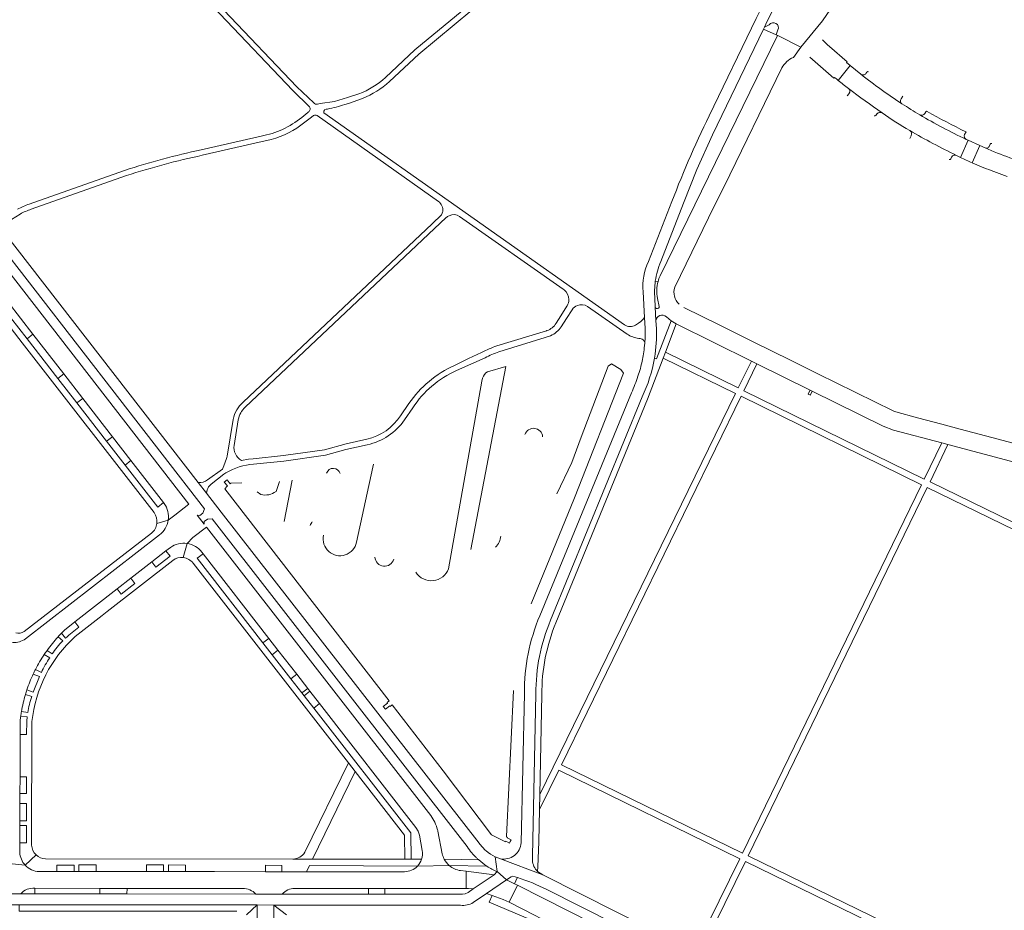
# Model space of a CAD drawing. Header units: metres. Extents: x 166325 to 190320, y 381923 to 404576.
# Tile 99 of 256: x 171529 to 171793, y 385878 to 386117. Entities that reach past the tile are written whole.
import ezdxf

# ---------------------------------------------------------------- set-up
doc = ezdxf.new("R2010")
doc.units = ezdxf.units.M
for name, color, linetype, lineweight in [('B-WE-OG-WATER_MEER-GV', 8, 'Continuous', 18), ('B-WE-VH-VERHARDING_ASFALT-GV', 8, 'Continuous', 18), ('B-WE-VH-VERHARDING_BETON-GV', 8, 'Continuous', 18), ('B-WE-VH-VERHARDING_BETONSTRAATSTEEN-GV', 8, 'Continuous', 18), ('B-WE-VH-VERHARDING_HALFVERHARDING-GV', 8, 'Continuous', 18)]:
    doc.layers.add(name, color=color, linetype=linetype, lineweight=lineweight)

msp = doc.modelspace()

# ---------------------------------------------------------------- linework, layer by layer
at = {"layer": 'B-WE-OG-WATER_MEER-GV', "flags": 128}
for points in [[(171650.05, 385975.107), (171659.461, 386024.307), (171654.535, 386022.874)], [(171666.287, 385960.45), (171677.911, 385988.984), (171691.061, 386022.458), (171690.371, 386023.436), (171687.845, 386025.033), (171686.914, 386024.338), (171679.699, 386005.241), (171677.146, 385998.483), (171673.101, 385990.02)], [(171653.172, 386021.182), (171653.029, 386020.377), (171644.064, 385969.936)], [(171623.859, 385998.033), (171623.678, 385997.202), (171619.304, 385977.023)], [(171588.457, 385992.98), (171585.479, 385992.885), (171585.345, 385992.778), (171584.552, 385993.838), (171583.753, 385993.221), (171584.589, 385992.19), (171584.494, 385992.12), (171583.915, 385991.41), (171628.101, 385934.381), (171627.512, 385933.961), (171627.589, 385933.829), (171626.456, 385932.933), (171627.085, 385932.151), (171628.214, 385933.07), (171628.314, 385932.926), (171628.894, 385933.358), (171642.623, 385915.639), (171655.611, 385898.403), (171659.314, 385896.537), (171659.395, 385896.685), (171660.41, 385896.182), (171660.636, 385896.642), (171660.851, 385897.082), (171659.827, 385897.582), (171659.892, 385897.724), (171659.624, 385897.837), (171659.656, 385897.997), (171661.454, 385937.231)], [(171598.593, 385993.341), (171598.429, 385992.87), (171597.66, 385990.666)], [(171599.865, 385982.642), (171602.046, 385993.755)], [(171593.609, 385989.883), (171592.561, 385990.589)]]:
    msp.add_lwpolyline(points, dxfattribs=at)
at = {"layer": 'B-WE-OG-WATER_MEER-GV'}
for points in [[(171654.535, 386022.874, 0.1860502), (171653.172, 386021.182)], [(171669.319, 386005.406, 0.8196692), (171664.558, 386005.988)], [(171614.869, 385995.486, 0.7522392), (171611.269, 385995.606)], [(171597.66, 385990.666, -0.2258286), (171593.609, 385989.883)], [(171607.407, 385982.552, 0.0334394), (171606.832, 385981.552)], [(171619.304, 385977.023, -1.0037666), (171610.427, 385978.918)], [(171658.103, 385978.703, -0.160005), (171656.674, 385975.708)], [(171629.299, 385972.513, -0.8668291), (171624.257, 385973.05)], [(171644.064, 385969.936, -0.6198726), (171635.23, 385968.986)]]:
    msp.add_lwpolyline(points, format="xyb", dxfattribs=at)
at = {"layer": 'B-WE-VH-VERHARDING_ASFALT-GV', "flags": 128}
for points in [[(171701.112, 386052.47), (171707.149, 386068.215), (171710.788, 386077.21), (171714.971, 386086.577), (171728.738, 386114.971), (171728.996, 386115.504), (171729.357, 386116.317), (171732.172, 386122.085), (171730.056, 386124.706), (171728.28, 386121.037), (171727.793, 386119.995), (171726.729, 386117.831), (171714.07, 386091.676)], [(171703.453, 386067.014), (171697.799, 386052.476)], [(171582.95, 385985.12), (171579.006, 385990.205), (171576.733, 385993.134), (171524.073, 386061.024), (171521.923, 386063.795), (171519.418, 386062.154), (171519.007, 386060.807), (171518.235, 386060.225), (171517.538, 386060.322), (171519.389, 386057.935), (171519.485, 386058.623), (171520.491, 386059.368), (171521.49, 386059.463), (171578.403, 385986.019), (171577.953, 385984.861), (171577.161, 385984.237), (171576.487, 385984.316), (171578.327, 385981.944), (171578.389, 385982.607), (171579.273, 385983.28), (171580.515, 385983.361), (171649.012, 385895.301)], [(171696.375, 386044.364), (171696.733, 386037.422), (171696.92, 386034.514), (171696.923, 386034.186), (171696.925, 386033.858)], [(171699.895, 386034.524), (171699.795, 386036.536), (171699.61, 386040.29), (171699.499, 386042.531)], [(171693.194, 386017.232), (171668.584, 385957.308)], [(171652.266, 385896.145), (171582.95, 385985.12)], [(171664.409, 385936.429), (171663.523, 385896.294)], [(171651.928, 385891.889), (171652.057, 385891.774), (171652.187, 385891.66)], [(171669.426, 385887.679), (171657.971, 385891.966), (171657.329, 385892.182), (171656.53, 385892.505), (171657.129, 385888.526), (171659.639, 385886.332), (171660.829, 385887.146), (171661.353, 385887.253), (171662.562, 385886.9)], [(171657.129, 385888.526), (171656.53, 385892.505)], [(171657.971, 385891.966), (171669.426, 385887.679), (171667.991, 385888.57)], [(171654.26, 385882.652), (171659.639, 385886.332), (171657.129, 385888.526), (171656.288, 385887.668), (171650.66, 385883.845), (171649.334, 385882.944), (171648.541, 385882.56), (171647.79, 385882.455), (171626.909, 385882.471), (171622.521, 385882.475), (171599.306, 385882.493), (171592.264, 385882.499), (171557.601, 385882.526), (171550.276, 385882.532), (171532.819, 385882.546), (171529.025, 385882.549), (171526.312, 385882.562), (171526.456, 385879.546), (171528.646, 385879.547), (171592.554, 385879.552), (171597.059, 385879.529), (171599.409, 385879.525), (171637.672, 385879.49), (171647.255, 385879.481)], [(171780.015, 385831.853), (171766.64, 385838.545), (171763.04, 385840.422), (171712.581, 385865.894), (171709.385, 385867.507), (171669.426, 385887.679)], [(171670.424, 385883.701), (171761.682, 385837.642), (171767.206, 385834.776), (171778.216, 385829.274), (171780.861, 385827.677)], [(171650.678, 385880.201), (171654.26, 385882.652)]]:
    msp.add_lwpolyline(points, dxfattribs=at)
at = {"layer": 'B-WE-VH-VERHARDING_ASFALT-GV'}
for points in [[(171714.07, 386091.676, 0.0235273), (171703.453, 386067.014)], [(171697.799, 386052.476, 0.143203), (171696.375, 386044.364)], [(171699.619, 386047.222, -0.0679476), (171701.112, 386052.47)], [(171699.499, 386042.531, -0.0584097), (171699.619, 386047.222)], [(171699.401, 386026.561, 0.0520007), (171699.895, 386034.524)], [(171696.925, 386033.858, -0.0196053), (171696.813, 386030.9)], [(171696.722, 386029.894, -0.0145293), (171696.422, 386027.65)], [(171696.813, 386030.9, -0.0069018), (171696.722, 386029.894)], [(171696.045, 386016.094, 0.0716685), (171699.401, 386026.561)], [(171696.422, 386027.65, -0.0123845), (171696.056, 386025.705)], [(171695.593, 386023.781, -0.0142851), (171694.953, 386021.642)], [(171696.056, 386025.705, -0.0129919), (171695.593, 386023.781)], [(171694.953, 386021.642, -0.0302329), (171693.194, 386017.232)], [(171668.584, 385957.308, 0.1023487), (171664.409, 385936.429)], [(171667.504, 385936.285, -0.0984959), (171671.421, 385956.069)], [(171649.012, 385895.301, 0.0375718), (171650.322, 385893.529)], [(171654.177, 385894.067, -0.0604047), (171652.266, 385896.145)], [(171656.53, 385892.505, -0.0604926), (171654.177, 385894.067)], [(171663.523, 385896.294, -0.4553824), (171657.971, 385891.966)], [(171650.322, 385893.529, 0.0208498), (171651.371, 385892.412)], [(171651.371, 385892.412, 0.0108791), (171651.928, 385891.889)], [(171667.991, 385888.57, -0.1911554), (171666.576, 385891.527)], [(171654.362, 385889.938, 0.0519712), (171657.129, 385888.526)], [(171662.562, 385886.9, -0.0448011), (171670.424, 385883.701)], [(171647.255, 385879.481, 0.1712191), (171650.678, 385880.201)]]:
    msp.add_lwpolyline(points, format="xyb", dxfattribs=at)
at = {"layer": 'B-WE-VH-VERHARDING_BETON-GV', "flags": 128}
msp.add_lwpolyline([(171741.797, 386017.663), (171741.269, 386017.923), (171740.712, 386016.943), (171740.665, 386016.86), (171741.305, 386016.554), (171741.339, 386016.631)], close=True, dxfattribs=at)
at = {"layer": 'B-WE-VH-VERHARDING_BETONSTRAATSTEEN-GV', "flags": 128}
for points in [[(171735.131, 386125.565), (171735.009, 386127.905), (171734.458, 386126.769), (171732.172, 386122.085), (171729.357, 386116.317), (171728.996, 386115.504), (171730.229, 386116.152)], [(171732.578, 386114.723), (171732.094, 386113.447), (171732.48, 386113.266), (171732.572, 386113.219), (171738.717, 386110.072), (171744.556, 386117.148), (171748.891, 386123.58)], [(171730.229, 386116.152), (171728.996, 386115.504), (171728.738, 386114.971), (171732.094, 386113.447), (171732.578, 386114.723)], [(171744.556, 386117.148), (171738.717, 386110.072), (171736.725, 386107.352)], [(171736.725, 386107.352), (171738.717, 386110.072), (171732.572, 386113.219), (171732.48, 386113.266), (171700.891, 386048.649)], [(171748.791, 386101.181), (171751.973, 386105.149), (171750.982, 386105.95), (171751.162, 386106.158), (171746.396, 386110.305)], [(171741.137, 386107.385), (171747.596, 386101.763), (171747.788, 386101.997)], [(171715.455, 386067.328), (171718.081, 386072.695), (171733.666, 386104.549)], [(171754.856, 386102.82), (171751.973, 386105.149), (171748.791, 386101.181)], [(171756.501, 386103.418), (171756.212, 386103.037)], [(171751.749, 386097.706), (171751.691, 386097.628), (171751.225, 386096.993)], [(171765.657, 386096.235), (171766.121, 386096.944)], [(171772.302, 386092.737), (171772.051, 386092.285)], [(171758.901, 386091.754), (171759.203, 386092.164), (171759.237, 386092.21)], [(171782.743, 386086.633), (171783.133, 386087.356), (171783.09, 386087.378)], [(171768.399, 386086.325), (171768.386, 386086.3), (171768.006, 386085.569)], [(171780.563, 386081.022), (171781.666, 386080.458), (171783.698, 386085.094), (171783.172, 386085.331)], [(171786.832, 386083.679), (171783.698, 386085.094), (171781.666, 386080.458)], [(171788.255, 386083.037), (171786.832, 386083.679), (171784.77, 386078.993)], [(171784.77, 386078.993), (171786.832, 386083.679)], [(171789.645, 386084.036), (171789.47, 386083.591)], [(171779.025, 386080.076), (171779.255, 386080.54), (171779.281, 386080.593)], [(171789.894, 386076.951), (171794.232, 386075.359)], [(171704.83, 386045.611), (171715.455, 386067.328)], [(171568.66, 385982.984), (171570.452, 385984.301), (171574.215, 385987.245), (171519.938, 386057.228)], [(171539.016, 386021.082), (171530.768, 386031.711), (171524.039, 386040.313), (171518.036, 386048.053), (171519.645, 386049.318), (171518.326, 386051.021)], [(171518.326, 386051.021), (171519.645, 386049.318), (171525.65, 386041.556), (171532.327, 386032.957), (171540.603, 386022.286), (171545.727, 386015.679), (171553.69, 386005.413), (171558.673, 385998.988), (171567.424, 385987.705), (171567.614, 385987.46)], [(171515.41, 386048.703), (171529.397, 386030.671), (171564.88, 385984.993)], [(171700.353, 386047.136), (171699.619, 386047.222)], [(171699.499, 386042.531), (171699.61, 386040.29)], [(171700.639, 386040.424), (171700.184, 386042.578)], [(171699.61, 386040.29), (171699.795, 386036.536)], [(171795.822, 386003.645), (171790.032, 386005.189), (171781.604, 386007.435), (171776.606, 386008.768), (171770.077, 386010.508), (171764.262, 386012.058), (171763.923, 386012.2), (171762.975, 386012.596), (171759.002, 386014.559), (171753.134, 386017.462), (171748.416, 386019.795), (171743.342, 386022.304), (171735.551, 386026.156), (171731.396, 386028.18), (171725.372, 386031.189), (171721.221, 386033.242), (171716.609, 386035.522), (171707.429, 386040.061), (171707.277, 386040.136)], [(171702.593, 386037.642), (171703.833, 386036.552), (171705.243, 386035.733), (171725.438, 386025.722), (171726.937, 386024.98), (171741.269, 386017.923), (171741.797, 386017.663), (171760.853, 386008.281), (171763.63, 386007.185), (171776.629, 386003.723), (171778.283, 386003.282), (171811.932, 385994.319)], [(171672.915, 385955.424), (171697.556, 386015.512), (171701.743, 386026.518), (171702.335, 386028.094), (171705.243, 386035.733), (171703.833, 386036.552), (171699.969, 386026.362), (171699.401, 386026.561)], [(171567.614, 385987.46), (171567.424, 385987.705), (171565.862, 385986.488), (171557.093, 385997.788), (171552.122, 386004.193), (171544.131, 386014.491), (171539.016, 386021.082)], [(171696.045, 386016.094), (171671.421, 385956.069)], [(171570.452, 385984.301), (171568.66, 385982.984)], [(171568.66, 385982.984), (171565.635, 385982.101)], [(171564.179, 385979.491), (171529.954, 385953.012)], [(171530.313, 385951.106), (171566.349, 385979.012)], [(171579.02, 385981.052), (171575.328, 385978.279), (171573.77, 385976.711)], [(171639.239, 385903.611), (171579.02, 385981.052)], [(171573.77, 385976.711), (171572.743, 385972.92)], [(171573.77, 385976.711), (171575.328, 385978.279)], [(171569.289, 385975.671), (171568.082, 385974.73), (171569.184, 385973.325), (171565.375, 385970.357), (171564.323, 385971.801), (171558.637, 385967.371), (171559.717, 385965.96), (171556.053, 385963.11), (171554.967, 385964.511), (171543.561, 385955.622), (171544.651, 385954.245)], [(171554.967, 385964.511), (171558.637, 385967.371), (171564.323, 385971.801), (171568.082, 385974.73), (171569.289, 385975.671)], [(171605.194, 385935.78), (171604.62, 385936.525), (171601.688, 385940.293), (171596.623, 385946.803), (171594.162, 385949.969), (171576.476, 385972.722), (171578.067, 385973.97), (171577.742, 385974.388)], [(171577.742, 385974.388), (171578.067, 385973.97), (171595.748, 385951.213), (171598.193, 385948.067), (171603.264, 385941.542), (171606.198, 385937.767), (171606.766, 385937.033), (171609.375, 385933.677), (171635.235, 385900.402), (171635.864, 385899.376), (171636.228, 385898.274), (171636.976, 385894.22)], [(171543.688, 385951.727), (171550.961, 385957.393), (171552.315, 385958.448), (171569.894, 385972.143)], [(171575.361, 385971.44), (171617.107, 385917.721), (171618.915, 385915.423), (171632.206, 385898.322), (171632.29, 385891.892), (171633.985, 385891.877), (171633.875, 385898.926), (171607.787, 385932.449), (171605.194, 385935.78)], [(171541.228, 385953.805), (171543.561, 385955.622), (171554.967, 385964.511)], [(171544.651, 385954.245), (171543.561, 385955.622), (171541.228, 385953.805)], [(171539.988, 385952.588), (171541.091, 385951.277)], [(171540.319, 385950.529), (171539.093, 385951.641)], [(171536.846, 385946.011), (171535.36, 385946.877)], [(171537.522, 385947.016), (171536.124, 385947.98)], [(171532.402, 385941.627), (171534.096, 385940.959), (171532.42, 385936.779), (171530.696, 385937.351)], [(171534.593, 385942.035), (171533.002, 385942.853)], [(171667.504, 385936.285), (171666.6, 385892.683), (171666.576, 385891.527)], [(171532.008, 385935.56), (171530.312, 385936.135)], [(171668.578, 385909.244), (171669.104, 385936.069)], [(171529.232, 385931.53), (171530.922, 385931.244)], [(171529.034, 385930.269), (171530.784, 385930.091), (171530.685, 385928.965), (171530.626, 385925.409), (171528.885, 385925.397), (171528.856, 385913.975), (171530.584, 385913.97), (171530.587, 385909.55), (171528.845, 385909.526), (171528.838, 385906.788), (171530.582, 385906.8), (171530.591, 385902.159), (171528.826, 385902.151), (171528.823, 385900.886), (171530.585, 385900.898), (171530.599, 385896.255), (171528.812, 385896.253), (171528.805, 385893.669)], [(171528.805, 385893.669), (171528.812, 385896.253), (171528.823, 385900.886), (171528.826, 385902.151), (171528.838, 385906.788), (171528.845, 385909.526), (171528.856, 385913.975), (171528.885, 385925.397), (171528.894, 385929.151)], [(171528.894, 385929.151), (171528.885, 385925.397), (171530.626, 385925.409), (171530.685, 385928.965), (171530.784, 385930.091), (171529.034, 385930.269)], [(171531.976, 385895.607), (171532.052, 385928.848)], [(171618.915, 385915.423), (171617.107, 385917.721), (171605.405, 385893.722)], [(171602.199, 385891.887), (171607.447, 385891.878), (171618.915, 385915.423)], [(171667.991, 385888.57), (171668.036, 385889.791), (171668.288, 385896.554), (171668.499, 385905.231), (171668.578, 385909.244)], [(171642.34, 385893.31), (171641.162, 385899.404)], [(171533.18, 385893.004), (171530.233, 385890.239)], [(171636.801, 385891.856), (171633.985, 385891.877), (171632.29, 385891.892), (171607.447, 385891.878), (171602.199, 385891.887), (171535.719, 385891.972)], [(171652.187, 385891.66), (171642.857, 385891.865)], [(171521.008, 385891.124), (171525.83, 385890.661), (171530.233, 385890.239)], [(171530.233, 385890.239), (171525.83, 385890.661), (171526.312, 385882.562), (171529.025, 385882.549)], [(171534.002, 385888.54), (171538.783, 385888.537), (171538.784, 385890.293), (171543.415, 385890.291), (171543.414, 385888.534), (171544.68, 385888.534), (171544.681, 385890.307), (171549.32, 385890.307), (171549.319, 385888.531), (171562.823, 385888.523), (171562.824, 385890.302), (171567.457, 385890.32), (171567.456, 385888.52), (171568.717, 385888.519), (171568.718, 385890.31), (171573.352, 385890.291), (171573.351, 385888.516), (171581.169, 385888.511), (171594.839, 385888.503), (171594.84, 385890.209), (171599.253, 385890.199), (171599.252, 385888.5)], [(171632.235, 385888.48), (171605.844, 385888.496), (171599.252, 385888.5), (171594.839, 385888.503), (171581.169, 385888.511), (171573.351, 385888.516), (171568.717, 385888.519), (171567.456, 385888.52), (171562.823, 385888.523), (171549.319, 385888.531), (171544.68, 385888.534), (171543.414, 385888.534), (171538.783, 385888.537), (171534.002, 385888.54)], [(171599.252, 385888.5), (171605.844, 385888.496), (171606.634, 385890.198), (171635.692, 385890.003)], [(171602.649, 385883.999), (171622.528, 385883.986), (171626.9, 385883.983), (171648.761, 385883.969), (171648.786, 385888.675)], [(171644.195, 385890.161), (171635.692, 385890.003)], [(171644.195, 385890.161), (171654.362, 385889.938)], [(171648.786, 385888.675), (171647.281, 385888.787)], [(171529.025, 385882.549), (171532.819, 385882.546), (171532.841, 385884.025)], [(171532.841, 385884.025), (171550.264, 385884.022), (171557.639, 385884.021), (171588.739, 385884.015)], [(171662.606, 385884.831), (171660.348, 385880.273), (171667.119, 385876.85), (171668.883, 385875.959), (171672.777, 385873.991), (171673.011, 385873.873), (171675.32, 385872.706), (171679.251, 385870.719), (171708.489, 385855.94), (171709.212, 385855.575), (171713.014, 385853.653), (171714.364, 385852.97), (171726.116, 385847.031), (171726.709, 385846.731), (171730.394, 385844.868), (171733.631, 385843.232), (171743.136, 385838.427), (171747.005, 385836.472), (171767.664, 385826.03), (171768.147, 385825.786)], [(171757.346, 385836.883), (171662.606, 385884.831)], [(171592.264, 385882.499), (171599.306, 385882.493)], [(171730.394, 385844.868), (171726.709, 385846.731), (171725.88, 385845.134), (171712.146, 385852.022), (171713.014, 385853.653), (171709.212, 385855.575), (171708.359, 385853.903), (171694.669, 385860.766), (171678.476, 385869.259), (171679.251, 385870.719), (171675.32, 385872.706), (171674.545, 385871.299), (171672.244, 385872.518), (171673.011, 385873.873), (171672.777, 385873.991), (171668.883, 385875.959), (171668.312, 385874.652), (171654.984, 385880.332), (171655.719, 385882.124), (171654.26, 385882.652), (171650.678, 385880.201)], [(171592.554, 385879.552), (171528.646, 385879.547), (171528.645, 385877.874), (171534.495, 385877.878), (171587.155, 385877.913)], [(171592.615, 385820.407), (171592.554, 385879.552), (171589.716, 385876.889)], [(171589.716, 385876.889), (171592.554, 385879.552)], [(171597.097, 385818.985), (171597.095, 385822.9), (171597.092, 385827.354), (171597.073, 385857.234), (171597.071, 385861.655), (171597.066, 385868.671), (171597.063, 385873.093), (171597.059, 385879.529), (171592.554, 385879.552), (171592.615, 385820.407)], [(171647.255, 385879.481), (171637.672, 385879.49), (171599.409, 385879.525), (171597.059, 385879.529), (171600.483, 385876.866)], [(171600.483, 385876.866), (171597.059, 385879.529), (171597.063, 385873.093), (171598.752, 385873.086), (171598.753, 385868.655), (171597.066, 385868.671), (171597.071, 385861.655), (171598.743, 385861.663), (171598.757, 385857.217), (171597.073, 385857.234), (171597.092, 385827.354), (171598.787, 385827.321), (171598.78, 385822.904), (171597.095, 385822.9), (171597.097, 385818.985)]]:
    msp.add_lwpolyline(points, dxfattribs=at)
at = {"layer": 'B-WE-VH-VERHARDING_BETONSTRAATSTEEN-GV'}
for points in [[(171730.229, 386116.152, -0.9115529), (171732.578, 386114.723)], [(171746.396, 386110.305, -0.0447087), (171744.584, 386112.062)], [(171733.666, 386104.549, -0.1767074), (171736.725, 386107.352)], [(171756.212, 386103.037, -0.4269505), (171754.856, 386102.82)], [(171756.932, 386103.475, 0.3793822), (171756.501, 386103.418)], [(171747.788, 386101.997, 0.0026641), (171748.791, 386101.181)], [(171748.791, 386101.181, 0.0051416), (171751.531, 386099.012)], [(171754.856, 386102.82, 0.0206184), (171765.921, 386094.868)], [(171751.531, 386099.012, -0.3916079), (171751.749, 386097.706)], [(171760.588, 386092.421, -0.0089547), (171751.531, 386099.012)], [(171765.921, 386094.868, -0.4121022), (171765.657, 386096.235)], [(171759.237, 386092.21, -0.3955269), (171760.588, 386092.421)], [(171760.588, 386092.421, 0.0237532), (171768.008, 386087.666)], [(171770.676, 386091.95, -0.0074721), (171765.921, 386094.868)], [(171772.714, 386092.843, 0.3883726), (171772.302, 386092.737)], [(171783.09, 386087.378, -0.0209594), (171772.714, 386092.843)], [(171758.464, 386091.677, 0.3908669), (171758.901, 386091.754)], [(171772.051, 386092.285, -0.4050941), (171770.676, 386091.95)], [(171783.172, 386085.331, -0.0243465), (171770.676, 386091.95)], [(171768.008, 386087.666, 0.017851), (171780.563, 386081.022)], [(171768.008, 386087.666, -0.3935222), (171768.399, 386086.325)], [(171783.172, 386085.331, -0.4143341), (171782.743, 386086.633)], [(171789.47, 386083.591, -0.4185874), (171788.255, 386083.037)], [(171801.779, 386078.176, -0.0329614), (171788.255, 386083.037)], [(171790.057, 386084.197, 0.4174637), (171789.645, 386084.036)], [(171778.605, 386079.951, 0.3932966), (171779.025, 386080.076)], [(171779.281, 386080.593, -0.3975241), (171780.563, 386081.022)], [(171781.666, 386080.458, 0.0118645), (171784.77, 386078.993)], [(171784.77, 386078.993, 0.0188523), (171789.894, 386076.951)], [(171700.891, 386048.649, 0.0395864), (171700.353, 386047.136)], [(171700.184, 386042.578, -0.1134175), (171700.353, 386047.136)], [(171705.997, 386041.022, -0.2804382), (171704.83, 386045.611)], [(171700.639, 386040.424, -1.0201937), (171699.61, 386040.29)], [(171699.795, 386036.536, -0.6505362), (171702.593, 386037.642)], [(171568.66, 385982.984, 0.1912402), (171567.614, 385987.46)], [(171564.88, 385984.993, -0.1932973), (171565.635, 385982.101)], [(171565.635, 385982.101, -0.1932406), (171564.179, 385979.491)], [(171566.349, 385979.012, 0.1915072), (171568.66, 385982.984)], [(171573.77, 385976.711, 0.1914685), (171569.289, 385975.671)], [(171577.742, 385974.388, 0.1916936), (171573.77, 385976.711)], [(171569.894, 385972.143, -0.1954262), (171572.743, 385972.92)], [(171572.743, 385972.92, -0.1995369), (171575.361, 385971.44)], [(171669.104, 385936.069, -0.0988212), (171672.915, 385955.424)], [(171529.954, 385953.012, -0.1848928), (171527.736, 385952.68)], [(171539.093, 385951.641, -0.0087099), (171539.988, 385952.588)], [(171539.988, 385952.588, -0.0109842), (171541.228, 385953.805)], [(171544.651, 385954.245, 0.0204973), (171541.091, 385951.277)], [(171530.313, 385951.106, -0.1852435), (171526.857, 385950.084)], [(171532.052, 385928.848, -0.1846703), (171543.688, 385951.727)], [(171539.093, 385951.641, 0.0299162), (171536.124, 385947.98)], [(171540.319, 385950.529, 0.0462911), (171537.522, 385947.016)], [(171535.36, 385946.877, 0.0295698), (171533.002, 385942.853)], [(171535.36, 385946.877, -0.0103227), (171536.124, 385947.98)], [(171536.846, 385946.011, 0.0336843), (171534.593, 385942.035)], [(171530.696, 385937.351, -0.0288806), (171532.402, 385941.627)], [(171532.402, 385941.627, -0.011145), (171533.002, 385942.853)], [(171530.696, 385937.351, 0.0079503), (171530.312, 385936.135)], [(171529.232, 385931.53, -0.0294899), (171530.312, 385936.135)], [(171530.922, 385931.244, -0.0411986), (171532.008, 385935.56)], [(171529.232, 385931.53, 0.0094088), (171529.034, 385930.269)], [(171528.894, 385929.151, -0.0088065), (171529.034, 385930.269)], [(171641.081, 385899.741, 0.0959138), (171639.239, 385903.611)], [(171641.162, 385899.404, 0.0090902), (171641.081, 385899.741)], [(171533.18, 385893.004, -0.1945306), (171531.976, 385895.607)], [(171636.976, 385894.22, -0.1221005), (171636.801, 385891.856)], [(171530.233, 385890.239, -0.1795445), (171528.805, 385893.669)], [(171535.719, 385891.972, -0.1851073), (171533.18, 385893.004)], [(171605.405, 385893.722, -0.2468943), (171602.199, 385891.887)], [(171636.801, 385891.856, -0.1118314), (171635.692, 385890.003)], [(171642.857, 385891.865, -0.0675477), (171642.34, 385893.31)], [(171642.857, 385891.865, 0.0947272), (171644.195, 385890.161)], [(171654.362, 385889.938, -0.0464513), (171652.187, 385891.66)], [(171534.002, 385888.54, -0.2014648), (171530.233, 385890.239)], [(171635.692, 385890.003, -0.2001733), (171632.235, 385888.48)], [(171647.281, 385888.787, -0.1504295), (171644.195, 385890.161)], [(171529.025, 385882.549, -0.2496323), (171532.841, 385884.025)], [(171588.739, 385884.015, -0.1985764), (171592.264, 385882.499)], [(171599.306, 385882.493, -0.2095832), (171602.649, 385883.999)]]:
    msp.add_lwpolyline(points, format="xyb", dxfattribs=at)
at = {"layer": 'B-WE-VH-VERHARDING_BETONSTRAATSTEEN-GV', "flags": 128}
for points in [[(171525.65, 386041.556), (171524.039, 386040.313), (171530.768, 386031.711), (171532.327, 386032.957)], [(171540.603, 386022.286), (171539.016, 386021.082), (171544.131, 386014.491), (171545.727, 386015.679)], [(171553.69, 386005.413), (171552.122, 386004.193), (171557.093, 385997.788), (171558.673, 385998.988)], [(171568.082, 385974.73), (171564.323, 385971.801), (171565.375, 385970.357), (171569.184, 385973.325)], [(171558.637, 385967.371), (171554.967, 385964.511), (171556.053, 385963.11), (171559.717, 385965.96)], [(171595.748, 385951.213), (171594.162, 385949.969), (171596.623, 385946.803), (171598.193, 385948.067)], [(171603.264, 385941.542), (171601.688, 385940.293), (171604.62, 385936.525), (171606.198, 385937.767)], [(171606.766, 385937.033), (171605.194, 385935.78), (171607.787, 385932.449), (171609.375, 385933.677)], [(171528.856, 385913.975), (171528.845, 385909.526), (171530.587, 385909.55), (171530.584, 385913.97)], [(171528.838, 385906.788), (171528.826, 385902.151), (171530.591, 385902.159), (171530.582, 385906.8)], [(171528.823, 385900.886), (171528.812, 385896.253), (171530.599, 385896.255), (171530.585, 385900.898)], [(171538.783, 385888.537), (171543.414, 385888.534), (171543.415, 385890.291), (171538.784, 385890.293)], [(171544.68, 385888.534), (171549.319, 385888.531), (171549.32, 385890.307), (171544.681, 385890.307)], [(171562.823, 385888.523), (171567.456, 385888.52), (171567.457, 385890.32), (171562.824, 385890.302)], [(171568.717, 385888.519), (171573.351, 385888.516), (171573.352, 385890.291), (171568.718, 385890.31)], [(171594.839, 385888.503), (171599.252, 385888.5), (171599.253, 385890.199), (171594.84, 385890.209)], [(171656.288, 385887.668), (171648.786, 385888.675), (171648.761, 385883.969), (171649.44, 385883.968), (171650.66, 385883.845)], [(171662.606, 385884.831), (171661.771, 385885.253), (171659.639, 385886.332), (171654.26, 385882.652), (171655.719, 385882.124), (171658.692, 385881.047), (171660.348, 385880.273)], [(171662.562, 385886.9), (171661.353, 385887.253), (171660.829, 385887.146), (171659.639, 385886.332), (171661.771, 385885.253), (171662.524, 385886.821)], [(171557.639, 385884.021), (171550.264, 385884.022), (171550.276, 385882.532), (171557.601, 385882.526)], [(171626.9, 385883.983), (171622.528, 385883.986), (171622.521, 385882.475), (171626.909, 385882.471)]]:
    msp.add_lwpolyline(points, close=True, dxfattribs=at)
at = {"layer": 'B-WE-VH-VERHARDING_HALFVERHARDING-GV', "flags": 128}
for points in [[(171607.829, 386095.143), (171603.222, 386099.47), (171564.049, 386140.77), (171504.634, 386203.586), (171496.937, 386211.697), (171495.833, 386210.673), (171503.441, 386202.652), (171554.532, 386148.621), (171562.934, 386139.735), (171602.183, 386098.457), (171606.638, 386094.104)], [(171649.188, 386121.101), (171634.981, 386109.35), (171627.066, 386101.962)], [(171628.125, 386100.862), (171636.033, 386108.252), (171650.286, 386120.066)], [(171619.919, 386097.552), (171616.843, 386096.596), (171613.382, 386095.52), (171609.535, 386094.922), (171608.823, 386094.811)], [(171616.143, 386094.67), (171617.119, 386095.008), (171620.888, 386096.313)], [(171606.427, 386092.697), (171606.193, 386092.513), (171604.573, 386091.242)], [(171691.371, 386035.472), (171610.533, 386092.432)], [(171610.817, 386093.362), (171611.151, 386093.422), (171611.485, 386093.485)], [(171603.249, 386088.341), (171607.195, 386091.303), (171607.774, 386091.738)], [(171608.698, 386091.716), (171641.32, 386068.653)], [(171593.638, 386086.214), (171577.548, 386082.521)], [(171577.81, 386081.037), (171593.912, 386084.758)], [(171556.953, 386076.97), (171531.327, 386067.937)], [(171531.886, 386066.522), (171557.509, 386075.59)], [(171525.408, 386063.059), (171528.909, 386065.262)], [(171642.159, 386065.028), (171639.598, 386062.611), (171588.846, 386014.715)], [(171589.379, 386013.316), (171643.422, 386064.308)], [(171646.997, 386064.625), (171674.869, 386045.034), (171675.13, 386044.85)], [(171675.934, 386040.602), (171675.842, 386040.455), (171674.205, 386037.855), (171672.962, 386035.88)], [(171675.739, 386037.207), (171677.226, 386039.545)], [(171681.419, 386040.427), (171692.047, 386032.961)], [(171674.323, 386034.982), (171675.739, 386037.207)], [(171696.925, 386033.858), (171696.923, 386034.186), (171696.92, 386034.514), (171696.733, 386037.422)], [(171695.189, 386036.013), (171695.114, 386035.966), (171694.269, 386035.424)], [(171670.482, 386033.932), (171670.363, 386033.896), (171657.054, 386029.803)], [(171657.557, 386028.19), (171669.973, 386032.068), (171671.482, 386032.54)], [(171696.372, 386031.415), (171696.813, 386030.9)], [(171652.937, 386028.062), (171649.383, 386026.445), (171645.604, 386024.553)], [(171646.156, 386023.187), (171653.87, 386026.639)], [(171828.702, 385830.635), (171881.532, 385938.74), (171902.529, 385928.45), (171903.234, 385929.894), (171882.27, 385940.26), (171897.527, 385971.52), (171895.898, 385971.954), (171880.783, 385940.991), (171773.457, 385993.254), (171778.283, 386003.282), (171776.629, 386003.723), (171771.915, 385994.019), (171723.437, 386017.773), (171726.937, 386024.98), (171725.438, 386025.722), (171721.91, 386018.515), (171702.335, 386028.094), (171701.743, 386026.518), (171721.149, 386017.006), (171668.578, 385909.244), (171668.499, 385905.231), (171673.647, 385915.746), (171722.328, 385891.991), (171714.025, 385875.016)], [(171633.394, 386014.342), (171631.129, 386011.063)], [(171632.209, 386009.97), (171634.436, 386013.194)], [(171586.133, 386010.039), (171584.539, 386000.177)], [(171586.411, 386003.089), (171587.531, 386009.986)], [(171622.084, 386004.749), (171616.483, 386003.495), (171610.677, 386001.906), (171599.659, 386000.392), (171591.514, 385999.493), (171590.25, 385999.382), (171588.36, 385999.054)], [(171591.649, 385997.983), (171599.779, 385998.875), (171610.943, 386000.437), (171616.407, 386001.934), (171622.177, 386003.24)], [(171584.354, 385999.514), (171583.608, 385997.606), (171583.239, 385996.687), (171579.283, 385993.835)], [(171579.863, 385992.327), (171580.265, 385992.647), (171583.605, 385995.304), (171584.175, 385995.669)], [(171576.733, 385993.134), (171579.006, 385990.205)], [(171712.823, 385868.89), (171715.535, 385874.276), (171723.831, 385891.25), (171775.457, 385866.062), (171776.186, 385867.552), (171724.551, 385892.762), (171772.715, 385991.742)], [(171772.715, 385991.742), (171880.024, 385939.483), (171831.712, 385840.595)]]:
    msp.add_lwpolyline(points, dxfattribs=at)
at = {"layer": 'B-WE-VH-VERHARDING_HALFVERHARDING-GV'}
for points in [[(171627.066, 386101.962, -0.0994763), (171619.919, 386097.552)], [(171620.888, 386096.313, 0.0923472), (171628.125, 386100.862)], [(171608.823, 386094.811, -0.3331377), (171607.829, 386095.143)], [(171606.638, 386094.104, -0.415911), (171606.427, 386092.697)], [(171610.533, 386092.432, -0.2637028), (171610.817, 386093.362)], [(171611.485, 386093.485, 0.0295479), (171616.143, 386094.67)], [(171604.573, 386091.242, -0.1296404), (171593.638, 386086.214)], [(171607.774, 386091.738, -0.1904491), (171608.698, 386091.716)], [(171593.912, 386084.758, 0.1002478), (171603.249, 386088.341)], [(171577.548, 386082.521, 0.0260775), (171556.953, 386076.97)], [(171557.509, 386075.59, -0.0265551), (171577.81, 386081.037)], [(171641.32, 386068.653, -0.2760109), (171642.459, 386065.966)], [(171531.327, 386067.937, 0.0339106), (171528.166, 386066.564)], [(171528.909, 386065.262, -0.0497579), (171531.886, 386066.522)], [(171642.459, 386065.966, -0.0873501), (171642.159, 386065.028)], [(171643.422, 386064.308, -0.0791878), (171644.173, 386064.817)], [(171644.173, 386064.817, -0.2592521), (171646.997, 386064.625)], [(171675.13, 386044.85, -0.2280393), (171676.391, 386042.31)], [(171676.391, 386042.31, -0.1376014), (171675.934, 386040.602)], [(171677.226, 386039.545, -0.1527856), (171678.656, 386040.693)], [(171678.656, 386040.693, -0.2400961), (171681.419, 386040.427)], [(171696.733, 386037.422, -0.0816844), (171695.189, 386036.013)], [(171672.962, 386035.88, -0.1786353), (171670.482, 386033.932)], [(171671.482, 386032.54, 0.1449974), (171674.323, 386034.982)], [(171694.269, 386035.424, -0.2836577), (171691.371, 386035.472)], [(171692.047, 386032.961, 0.1094629), (171695.195, 386031.848)], [(171695.195, 386031.848, -0.181307), (171696.372, 386031.415)], [(171657.054, 386029.803, 0.0441649), (171652.937, 386028.062)], [(171653.87, 386026.639, -0.0341461), (171657.557, 386028.19)], [(171645.604, 386024.553, 0.1367818), (171633.394, 386014.342)], [(171634.436, 386013.194, -0.1441919), (171646.156, 386023.187)], [(171588.846, 386014.715, 0.1681323), (171586.133, 386010.039)], [(171587.531, 386009.986, -0.1679707), (171589.379, 386013.316)], [(171631.129, 386011.063, -0.1973666), (171622.084, 386004.749)], [(171622.177, 386003.24, 0.1936813), (171632.209, 386009.97)], [(171588.36, 385999.054, -0.3091184), (171586.411, 386003.089)], [(171584.539, 386000.177, -0.0683147), (171584.354, 385999.514)], [(171584.175, 385995.669, -0.1243795), (171591.649, 385997.983)], [(171579.283, 385993.835, -0.2190484), (171576.733, 385993.134)], [(171579.006, 385990.205, -0.147414), (171579.526, 385991.908)], [(171579.526, 385991.908, -0.0450178), (171579.863, 385992.327)]]:
    msp.add_lwpolyline(points, format="xyb", dxfattribs=at)
at = {"layer": 'B-WE-VH-VERHARDING_HALFVERHARDING-GV', "flags": 128}
msp.add_lwpolyline([(171723.058, 385893.504), (171674.37, 385917.256), (171722.701, 386016.264), (171771.197, 385992.507)], close=True, dxfattribs=at)

doc.saveas('drawing.dxf')
